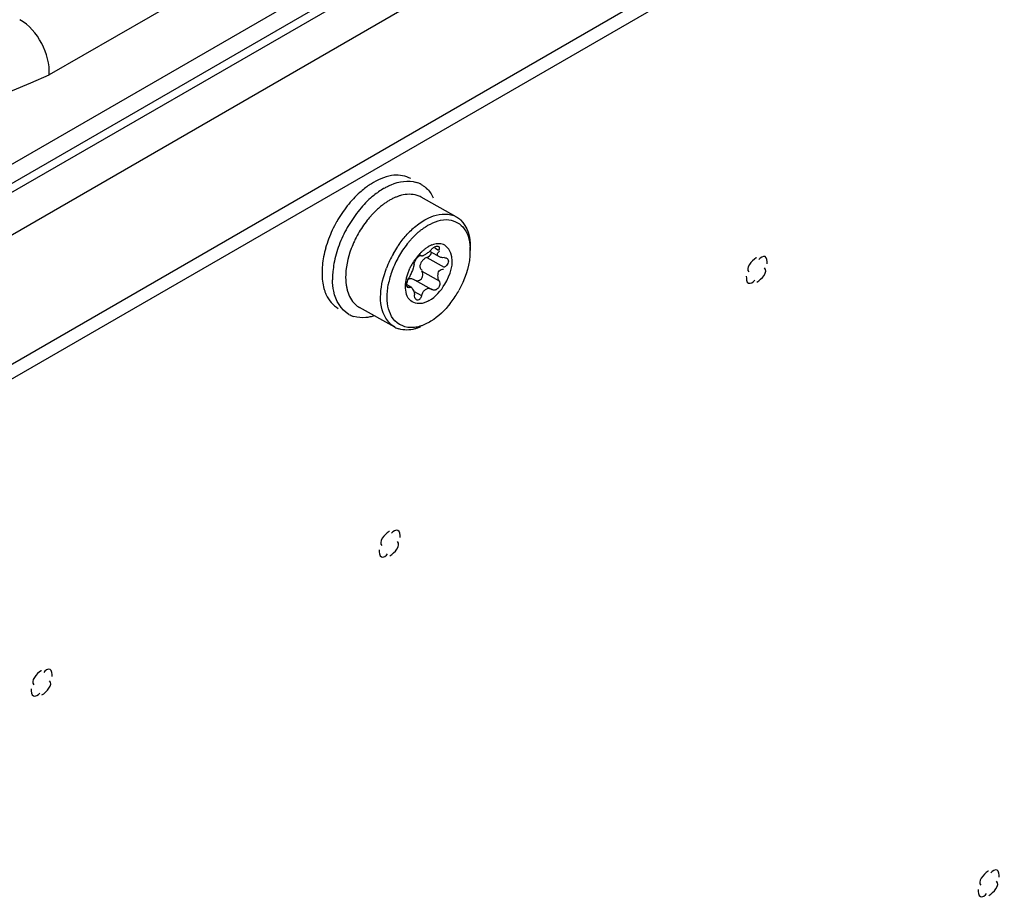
# Model space of a CAD drawing. Header units: inches. Extents: x 0 to 166, y 0 to 117.
# Tile 52 of 80: x 147.78 to 149.08, y 26.28 to 27.44. Entities that reach past the tile are written whole.
import ezdxf

# ---------------------------------------------------------------- set-up
doc = ezdxf.new("R2010")
doc.units = ezdxf.units.IN
doc.header["$LTSCALE"] = 9.105315
doc.header["$MEASUREMENT"] = 0
doc.layers.get('0').update_dxf_attribs({"linetype": 'CONTINUOUS'})

msp = doc.modelspace()

# ---------------------------------------------------------------- linework, layer by layer
at = {"color": 7, "linetype": 'CONTINUOUS'}
for p, q in [((150.936, 29.1735), (147.8152, 27.3717)), ((146.6703, 26.5842), (151.1263, 29.1568)), ((146.6726, 26.6225), (151.0819, 29.1682)), ((151.093, 29.1491), (146.6837, 26.6034)), ((151.1514, 29.1145), (146.6953, 26.5418)), ((146.6838, 26.3644), (151.1729, 28.9562)), ((146.6858, 26.3459), (151.1391, 28.917)), ((148.354, 27.1839), (148.3073, 27.2099)), ((148.3137, 27.1422), (148.3169, 27.1442)), ((148.3195, 27.1378), (148.3321, 27.1307)), ((148.3254, 27.1428), (148.3305, 27.1399)), ((148.3724, 27.1391), (148.3724, 27.1438)), ((148.3051, 27.1338), (148.3073, 27.1326)), ((148.3071, 27.1327), (148.3073, 27.1326)), ((148.3071, 27.1327), (148.3071, 27.1327)), ((148.315, 27.1301), (148.3379, 27.1174)), ((148.7515, 27.1298), (148.7509, 27.1294)), ((148.2968, 27.116), (148.2958, 27.113)), ((148.3082, 27.1119), (148.3311, 27.0991)), ((148.2986, 27.1006), (148.3217, 27.0878)), ((148.2885, 27.0943), (148.2948, 27.0908)), ((148.2886, 27.0922), (148.2885, 27.0935)), ((148.2887, 27.092), (148.2914, 27.0905)), ((148.298, 27.085), (148.3079, 27.0795)), ((148.322, 27.0876), (148.3216, 27.0878)), ((148.2725, 27.0378), (148.2259, 27.0638)), ((148.3203, 27.0457), (148.3184, 27.0445)), ((148.2655, 26.7674), (148.265, 26.7671)), ((147.8049, 26.5833), (147.8044, 26.583)), ((149.0585, 26.3178), (149.0579, 26.3174))]:
    msp.add_line(p, q, dxfattribs=at)
for points in [[(148.3129, 27.134), (148.3138, 27.1345), (148.3147, 27.1351), (148.3156, 27.1358), (148.3165, 27.1365)], [(148.315, 27.1301), (148.3169, 27.131), (148.3184, 27.1321), (148.3197, 27.1335), (148.3206, 27.1349), (148.3211, 27.1364), (148.3212, 27.1368)], [(148.3165, 27.1365), (148.3174, 27.1372), (148.3183, 27.138)], [(148.3183, 27.138), (148.3192, 27.1389), (148.3202, 27.1398), (148.3212, 27.1408)], [(148.3212, 27.1408), (148.3217, 27.1413), (148.3222, 27.1418), (148.3228, 27.1423), (148.3234, 27.1427), (148.324, 27.1431), (148.3245, 27.1435), (148.3251, 27.1439), (148.3257, 27.1441), (148.3263, 27.1444)], [(148.3263, 27.1444), (148.3276, 27.1448), (148.3288, 27.145), (148.3297, 27.1449), (148.3304, 27.1447)], [(148.3304, 27.1447), (148.3305, 27.1446), (148.3311, 27.144), (148.3313, 27.1433), (148.3314, 27.1423), (148.3311, 27.1411), (148.3305, 27.1399)], [(148.298, 27.1211), (148.2981, 27.1222), (148.2985, 27.1234), (148.2991, 27.1247), (148.2998, 27.1261), (148.3006, 27.1274), (148.3015, 27.1287), (148.3024, 27.1298)], [(148.3024, 27.1298), (148.3034, 27.1309), (148.3043, 27.1317)], [(148.3043, 27.1317), (148.3047, 27.132), (148.3051, 27.1323), (148.3055, 27.1325), (148.3058, 27.1327), (148.3061, 27.1328), (148.3064, 27.1328), (148.3067, 27.1328), (148.3069, 27.1328), (148.3071, 27.1327)], [(148.3073, 27.1326), (148.3075, 27.1325), (148.308, 27.1324), (148.3086, 27.1324), (148.3091, 27.1324), (148.3097, 27.1326), (148.3104, 27.1328), (148.3112, 27.1331), (148.312, 27.1335), (148.3129, 27.134)], [(148.3378, 27.1298), (148.3393, 27.1297), (148.3407, 27.1294), (148.3412, 27.1291)], [(148.3412, 27.1291), (148.3419, 27.1287), (148.3427, 27.1277), (148.3433, 27.1265)], [(148.3433, 27.1265), (148.3435, 27.1251), (148.3433, 27.1237), (148.3428, 27.1222)], [(148.3095, 27.1085), (148.3091, 27.1103), (148.3082, 27.1119)], [(148.3428, 27.1222), (148.3419, 27.1208), (148.3408, 27.1194), (148.3395, 27.1183), (148.3379, 27.1174)], [(148.2885, 27.0935), (148.2886, 27.095), (148.2888, 27.0967), (148.2892, 27.0983)], [(148.2892, 27.0983), (148.2898, 27.1), (148.2904, 27.1015), (148.2912, 27.1029)], [(148.2895, 27.1012), (148.2904, 27.1016), (148.2914, 27.1019), (148.2924, 27.1021), (148.2934, 27.1021), (148.2945, 27.102), (148.2956, 27.1018), (148.2967, 27.1015), (148.2979, 27.101), (148.2986, 27.1006)], [(148.2993, 27.1002), (148.3007, 27.0996), (148.3023, 27.0993), (148.3039, 27.0994), (148.3054, 27.0999), (148.3068, 27.1008), (148.3079, 27.1019), (148.3088, 27.1034), (148.3094, 27.105)], [(148.3094, 27.105), (148.3097, 27.1067), (148.3095, 27.1085)], [(148.3311, 27.0991), (148.3318, 27.0976), (148.3321, 27.096), (148.3321, 27.0944), (148.3318, 27.0928), (148.3313, 27.0914), (148.3305, 27.09), (148.3295, 27.0888), (148.3284, 27.0879), (148.3272, 27.0872)], [(148.2897, 27.0902), (148.2893, 27.0904), (148.2889, 27.0912), (148.2886, 27.0922)], [(148.2914, 27.0905), (148.2906, 27.0901), (148.2899, 27.09), (148.2897, 27.0902)], [(148.3104, 27.085), (148.3098, 27.0841), (148.3093, 27.0831), (148.3088, 27.082), (148.3083, 27.0808), (148.3079, 27.0795)], [(148.3136, 27.0878), (148.3127, 27.0872), (148.3119, 27.0865), (148.3111, 27.0858), (148.3104, 27.085)], [(148.3216, 27.0878), (148.321, 27.0881), (148.32, 27.0885), (148.319, 27.0887), (148.3181, 27.0889), (148.3172, 27.0889), (148.3163, 27.0888), (148.3154, 27.0886), (148.3145, 27.0882), (148.3136, 27.0878)], [(148.3272, 27.0872), (148.3266, 27.087), (148.326, 27.0869), (148.3254, 27.0868), (148.3248, 27.0868), (148.3242, 27.0868), (148.3236, 27.0869), (148.3231, 27.0871), (148.3225, 27.0873), (148.3222, 27.0875)], [(148.3015, 27.074), (148.3013, 27.0742), (148.3005, 27.0749), (148.2997, 27.0759), (148.2992, 27.0772), (148.2988, 27.0787), (148.2986, 27.0804)], [(148.3032, 27.0737), (148.3022, 27.0737), (148.3015, 27.074)], [(148.3052, 27.0745), (148.3042, 27.0739), (148.3032, 27.0737)], [(148.3079, 27.0795), (148.3077, 27.0788), (148.3075, 27.0781), (148.3073, 27.0775), (148.307, 27.0769), (148.3066, 27.0763), (148.3063, 27.0758), (148.3059, 27.0753), (148.3056, 27.0749), (148.3052, 27.0745)]]:
    msp.add_lwpolyline(points, dxfattribs=at)
for centre, radius, start, end in [((148.2909, 27.1967), 0.0343, 60.8968, 72.7376), ((148.3169, 27.1153), 0.1356, 131.9923, 136.9605), ((148.3085, 27.1247), 0.1229, 128.1373, 131.9828), ((148.3188, 27.1214), 0.1171, 126.2971, 130.3282), ((148.3101, 27.1333), 0.1024, 121.7868, 126.3115), ((148.3044, 27.1423), 0.0917, 120.0089, 121.7357), ((148.3306, 27.1078), 0.1352, 131.7994, 136.8811), ((148.3245, 27.1146), 0.126, 130.2953, 131.7609), ((148.2932, 27.1845), 0.0291, 60.8544, 72.0897), ((148.3404, 27.0958), 0.1661, 146.2139, 150.5922), ((148.3502, 27.0908), 0.1611, 141.6477, 146.1642), ((148.3407, 27.0984), 0.1489, 136.8887, 141.663), ((148.3287, 27.1071), 0.1174, 134.1231, 136.9363), ((148.341, 27.0954), 0.1669, 150.5952, 154.9464), ((148.3547, 27.0878), 0.1665, 146.1593, 155.0083), ((148.3436, 27.0944), 0.137, 141.687, 146.2278), ((148.3368, 27.0998), 0.1283, 138.1732, 141.6838), ((148.3318, 27.1042), 0.1217, 136.9295, 138.1541), ((148.3376, 27.097), 0.1631, 154.9321, 159.4075), ((148.3471, 27.0921), 0.1412, 146.2139, 150.5922), ((148.3732, 27.0833), 0.1144, 131.7917, 136.3514), ((148.3699, 27.0864), 0.1015, 131.0806, 132.574), ((148.3677, 27.0889), 0.0982, 129.8277, 131.0795), ((148.3645, 27.0927), 0.0933, 127.2991, 129.8392), ((148.3267, 27.101), 0.1515, 159.3926, 164.0431), ((148.3515, 27.0892), 0.163, 154.9925, 159.4667), ((148.3447, 27.0931), 0.1386, 154.9321, 159.4075), ((148.3476, 27.0918), 0.1418, 150.5952, 154.9464), ((148.3915, 27.0675), 0.1386, 143.6939, 146.1506), ((148.3837, 27.0732), 0.1207, 139.4041, 141.6409), ((148.3793, 27.077), 0.1149, 137.0166, 139.4066), ((148.3742, 27.0818), 0.1078, 132.6005, 137.0314), ((148.3132, 27.1049), 0.1374, 164.0473, 169.0386), ((148.3404, 27.0933), 0.1512, 159.4506, 164.1709), ((148.3936, 27.0661), 0.1412, 146.1505, 150.5857), ((148.3925, 27.0667), 0.1316, 146.3858, 155.1826), ((148.3891, 27.069), 0.1275, 141.6582, 146.3948), ((148.3526, 27.0903), 0.0649, 134.1771, 137.5927), ((148.3355, 27.112), 0.0372, 116.167, 120.0267), ((148.3339, 27.1153), 0.0336, 111.2313, 116.1869), ((148.2908, 27.1393), 0.0817, 354.8747, 359.9267), ((148.3261, 27.0974), 0.1363, 164.1679, 169.6541), ((148.3928, 27.0665), 0.1402, 150.5579, 159.4464), ((148.3568, 27.0865), 0.0705, 137.6336, 151.1114), ((148.2957, 27.1016), 0.1056, 174.6838, 178.7459), ((148.3106, 27.1002), 0.1205, 169.6533, 174.6659), ((148.3808, 27.0712), 0.1191, 159.6606, 164.3424), ((148.3897, 27.068), 0.1285, 155.1686, 159.6757), ((148.3579, 27.0859), 0.0719, 151.0971, 155.4173), ((148.2858, 27.1019), 0.0957, 178.7785, 180.8467), ((148.3699, 27.0743), 0.1078, 164.3466, 169.3631), ((148.2444, 27.149), 0.1292, 321.8281, 329.7179), ((148.2427, 27.1501), 0.1312, 329.6816, 330.7975), ((148.2285, 27.0847), 0.0343, 240.8968, 252.7376), ((148.2867, 27.0632), 0.0291, 240.8968, 252.7376)]:
    msp.add_arc(centre, radius, start, end, dxfattribs=at)
for points in [[(147.8152, 27.3717), (147.8163, 27.3993), (147.8002, 27.431), (147.7763, 27.4448)], [(148.2715, 27.2388), (148.2621, 27.2379), (148.2528, 27.2343), (148.2445, 27.2295)], [(148.2676, 27.2263), (148.2779, 27.2306), (148.2904, 27.2328), (148.3011, 27.2295)], [(148.2937, 27.2344), (148.2871, 27.2381), (148.279, 27.2394), (148.2715, 27.2388)], [(148.3021, 27.2122), (148.2955, 27.2143), (148.288, 27.214), (148.2813, 27.2123)], [(148.3142, 27.2219), (148.3181, 27.2183), (148.3213, 27.2137), (148.3235, 27.2088)], [(148.2179, 27.2078), (148.2121, 27.2017), (148.207, 27.1951), (148.2023, 27.1882)], [(148.2969, 27.1686), (148.3017, 27.1728), (148.3067, 27.1766), (148.3122, 27.1798)], [(148.3595, 27.1799), (148.3689, 27.1712), (148.3724, 27.1566), (148.3724, 27.1438)], [(148.2798, 27.1496), (148.2831, 27.154), (148.2866, 27.1583), (148.2904, 27.1622)], [(148.3645, 27.1681), (148.3704, 27.16), (148.3724, 27.1492), (148.3724, 27.1392)], [(148.2149, 27.1418), (148.2103, 27.1295), (148.2073, 27.1161), (148.2075, 27.1029)], [(148.1783, 27.131), (148.1769, 27.1237), (148.1761, 27.1161), (148.1762, 27.1086)], [(148.3721, 27.132), (148.3707, 27.116), (148.3651, 27.1001), (148.3572, 27.0861)], [(148.7509, 27.1294), (148.745, 27.1258), (148.7361, 27.1155), (148.7413, 27.1109)], [(148.7519, 27.0973), (148.7581, 27.1009), (148.7674, 27.1115), (148.7621, 27.1162)], [(148.1762, 27.1086), (148.1762, 27.102), (148.177, 27.0953), (148.1788, 27.0889)], [(148.2099, 27.0856), (148.2118, 27.0791), (148.2152, 27.0726), (148.2201, 27.068)], [(148.2624, 27.0765), (148.2623, 27.0824), (148.2629, 27.0884), (148.264, 27.0942)], [(148.318, 27.0729), (148.3266, 27.0779), (148.3337, 27.086), (148.3388, 27.0946)], [(148.1818, 27.0806), (148.1852, 27.0733), (148.1908, 27.0664), (148.1978, 27.0625)], [(148.2703, 27.049), (148.2648, 27.0567), (148.2626, 27.067), (148.2624, 27.0765)], [(148.346, 27.0692), (148.3388, 27.0601), (148.3302, 27.0518), (148.3204, 27.0457)], [(148.2342, 27.0504), (148.2289, 27.0499), (148.2234, 27.0503), (148.2183, 27.0519)], [(148.2972, 27.0372), (148.2874, 27.0363), (148.276, 27.041), (148.2703, 27.049)], [(148.2989, 27.0355), (148.2922, 27.0337), (148.2847, 27.0333), (148.2781, 27.0354)], [(148.265, 26.7671), (148.2591, 26.7635), (148.2502, 26.7532), (148.2554, 26.7486)], [(148.266, 26.735), (148.2722, 26.7386), (148.2814, 26.7492), (148.2761, 26.7539)], [(147.8044, 26.583), (147.7985, 26.5793), (147.7896, 26.569), (147.7948, 26.5644)], [(147.8054, 26.5509), (147.8116, 26.5544), (147.8209, 26.565), (147.8155, 26.5697)], [(149.0579, 26.3175), (149.052, 26.3138), (149.0431, 26.3035), (149.0483, 26.2989)], [(149.059, 26.2854), (149.0651, 26.2889), (149.0744, 26.2995), (149.0691, 26.3042)]]:
    msp.add_open_spline(points, degree=3, dxfattribs=at)
for points, knots in [([(146.8162, 26.8031), (146.8977, 26.862), (147.2141, 27.0788), (147.5538, 27.263), (147.8152, 27.3717)], [0, 0, 0, 0, 0.262095, 1, 1, 1, 1]), ([(148.2445, 27.2295), (148.2425, 27.2283), (148.2384, 27.2258), (148.2345, 27.2229), (148.2326, 27.2214)], [0, 0, 0, 0, 0.4894, 1, 1, 1, 1]), ([(148.2585, 27.2217), (148.26, 27.2226), (148.263, 27.2242), (148.2661, 27.2256), (148.2676, 27.2263)], [0, 0, 0, 0, 0.507803, 1, 1, 1, 1]), ([(148.3076, 27.2267), (148.3088, 27.226), (148.3111, 27.2245), (148.3132, 27.2228), (148.3142, 27.2219)], [0, 0, 0, 0, 0.497634, 1, 1, 1, 1]), ([(148.2656, 27.2057), (148.2642, 27.2049), (148.2615, 27.2033), (148.2589, 27.2014), (148.2576, 27.2005)], [0, 0, 0, 0, 0.491437, 1, 1, 1, 1]), ([(148.2736, 27.2097), (148.2723, 27.2092), (148.2696, 27.2079), (148.2669, 27.2065), (148.2656, 27.2057)], [0, 0, 0, 0, 0.491865, 1, 1, 1, 1]), ([(148.2813, 27.2123), (148.28, 27.212), (148.2774, 27.2112), (148.2749, 27.2102), (148.2736, 27.2097)], [0, 0, 0, 0, 0.491303, 1, 1, 1, 1]), ([(148.2576, 27.2005), (148.2558, 27.1991), (148.2521, 27.1962), (148.2487, 27.1931), (148.247, 27.1914)], [0, 0, 0, 0, 0.491312, 1, 1, 1, 1]), ([(148.3122, 27.1798), (148.3158, 27.1818), (148.3286, 27.1881), (148.3451, 27.1889), (148.354, 27.1839)], [0, 0, 0, 0, 0.292744, 1, 1, 1, 1]), ([(148.3165, 27.1726), (148.3247, 27.1773), (148.3425, 27.1842), (148.3599, 27.1745), (148.3645, 27.1681)], [0, 0, 0, 0, 0.547343, 1, 1, 1, 1]), ([(148.354, 27.1839), (148.355, 27.1834), (148.3569, 27.1821), (148.3587, 27.1807), (148.3595, 27.1799)], [0, 0, 0, 0, 0.497634, 1, 1, 1, 1]), ([(148.308, 27.1669), (148.3094, 27.168), (148.3122, 27.1699), (148.315, 27.1717), (148.3165, 27.1726)], [0, 0, 0, 0, 0.509591, 1, 1, 1, 1]), ([(148.3388, 27.0946), (148.3459, 27.1067), (148.3539, 27.1277), (148.3382, 27.1498), (148.3265, 27.1484), (148.3218, 27.1465)], [0, 0, 0, 0, 0.583148, 0.785957, 1, 1, 1, 1]), ([(148.3074, 27.1368), (148.3084, 27.1378), (148.3104, 27.1397), (148.3126, 27.1414), (148.3137, 27.1422)], [0, 0, 0, 0, 0.511484, 1, 1, 1, 1]), ([(148.3319, 27.1307), (148.3306, 27.1313), (148.3272, 27.134), (148.3304, 27.1374), (148.3319, 27.1384)], [0, 0, 0, 0, 0.436798, 1, 1, 1, 1]), ([(148.3072, 27.1228), (148.3066, 27.1217), (148.3057, 27.1196), (148.3057, 27.1171), (148.3061, 27.1161)], [0, 0, 0, 0, 0.535627, 1, 1, 1, 1]), ([(148.3094, 27.1261), (148.309, 27.1256), (148.3082, 27.1245), (148.3075, 27.1234), (148.3072, 27.1228)], [0, 0, 0, 0, 0.50428, 1, 1, 1, 1]), ([(148.315, 27.1301), (148.3139, 27.1298), (148.3119, 27.1286), (148.3102, 27.127), (148.3094, 27.1261)], [0, 0, 0, 0, 0.475051, 1, 1, 1, 1]), ([(148.3378, 27.1298), (148.3368, 27.1297), (148.3348, 27.1298), (148.3328, 27.1303), (148.3319, 27.1307)], [0, 0, 0, 0, 0.503877, 1, 1, 1, 1]), ([(148.7656, 27.1216), (148.7656, 27.1249), (148.765, 27.1347), (148.7561, 27.1298), (148.7544, 27.1272)], [0, 0, 0, 0, 0.519659, 1, 1, 1, 1]), ([(148.2725, 27.0378), (148.2677, 27.0405), (148.2479, 27.0618), (148.2538, 27.095), (148.2615, 27.1157)], [0, 0, 0, 0, 0.199536, 1, 1, 1, 1]), ([(148.2889, 27.1059), (148.2894, 27.1076), (148.2905, 27.1109), (148.2919, 27.1141), (148.2926, 27.1158)], [0, 0, 0, 0, 0.495076, 1, 1, 1, 1]), ([(148.2958, 27.113), (148.2951, 27.1112), (148.2937, 27.1077), (148.2921, 27.1044), (148.2912, 27.1029)], [0, 0, 0, 0, 0.539023, 1, 1, 1, 1]), ([(148.298, 27.1211), (148.298, 27.1204), (148.2976, 27.1187), (148.2971, 27.117), (148.2968, 27.116)], [0, 0, 0, 0, 0.419494, 1, 1, 1, 1]), ([(148.3061, 27.1161), (148.3063, 27.1155), (148.307, 27.1143), (148.3082, 27.1136), (148.3089, 27.1132)], [0, 0, 0, 0, 0.466736, 1, 1, 1, 1]), ([(148.3297, 27.1059), (148.3297, 27.1081), (148.3303, 27.1128), (148.3351, 27.1147), (148.3371, 27.1144)], [0, 0, 0, 0, 0.516631, 1, 1, 1, 1]), ([(148.2118, 27.0547), (148.2011, 27.0606), (148.1916, 27.0784), (148.1902, 27.0954), (148.1901, 27.1005)], [0, 0, 0, 0, 0.705456, 1, 1, 1, 1]), ([(148.2075, 27.1029), (148.2075, 27.1015), (148.2076, 27.0986), (148.2079, 27.0957), (148.2081, 27.0943)], [0, 0, 0, 0, 0.508289, 1, 1, 1, 1]), ([(148.2869, 27.0951), (148.2871, 27.0969), (148.2876, 27.1005), (148.2884, 27.1041), (148.2889, 27.1059)], [0, 0, 0, 0, 0.488432, 1, 1, 1, 1]), ([(148.3311, 27.0991), (148.3306, 27.1001), (148.3299, 27.1024), (148.3297, 27.1047), (148.3297, 27.1059)], [0, 0, 0, 0, 0.468776, 1, 1, 1, 1]), ([(148.7378, 27.1055), (148.7378, 27.1022), (148.7385, 27.0924), (148.7474, 27.0974), (148.749, 27.0999)], [0, 0, 0, 0, 0.519659, 1, 1, 1, 1]), ([(148.1788, 27.0889), (148.1792, 27.0875), (148.1801, 27.0847), (148.1812, 27.0819), (148.1818, 27.0806)], [0, 0, 0, 0, 0.508998, 1, 1, 1, 1]), ([(148.2081, 27.0943), (148.2083, 27.0928), (148.2088, 27.0899), (148.2095, 27.087), (148.2099, 27.0856)], [0, 0, 0, 0, 0.509734, 1, 1, 1, 1]), ([(148.309, 27.0693), (148.3033, 27.068), (148.2876, 27.0724), (148.2864, 27.0879), (148.2869, 27.0951)], [0, 0, 0, 0, 0.450413, 1, 1, 1, 1]), ([(148.2914, 27.0905), (148.2918, 27.0908), (148.293, 27.0911), (148.2941, 27.0905), (148.2946, 27.0901)], [0, 0, 0, 0, 0.475175, 1, 1, 1, 1]), ([(148.2946, 27.0901), (148.2952, 27.0896), (148.2964, 27.0881), (148.2972, 27.0864), (148.2976, 27.0855)], [0, 0, 0, 0, 0.451323, 1, 1, 1, 1]), ([(148.2976, 27.0855), (148.2979, 27.0847), (148.2983, 27.083), (148.2986, 27.0813), (148.2986, 27.0804)], [0, 0, 0, 0, 0.486991, 1, 1, 1, 1]), ([(148.318, 27.0729), (148.3165, 27.072), (148.3136, 27.0706), (148.3105, 27.0696), (148.309, 27.0693)], [0, 0, 0, 0, 0.518592, 1, 1, 1, 1]), ([(148.2201, 27.068), (148.221, 27.0672), (148.2228, 27.0656), (148.2249, 27.0643), (148.2259, 27.0638)], [0, 0, 0, 0, 0.502532, 1, 1, 1, 1]), ([(148.2454, 27.0527), (148.2435, 27.0522), (148.2398, 27.0512), (148.2361, 27.0506), (148.2342, 27.0504)], [0, 0, 0, 0, 0.511568, 1, 1, 1, 1]), ([(148.3184, 27.0445), (148.3172, 27.0438), (148.3147, 27.0425), (148.3122, 27.0413), (148.3109, 27.0408)], [0, 0, 0, 0, 0.508101, 1, 1, 1, 1]), ([(148.3039, 27.0384), (148.3027, 27.0381), (148.3005, 27.0376), (148.2983, 27.0373), (148.2972, 27.0372)], [0, 0, 0, 0, 0.508835, 1, 1, 1, 1]), ([(148.3066, 27.0381), (148.3053, 27.0376), (148.3028, 27.0366), (148.3002, 27.0358), (148.2989, 27.0355)], [0, 0, 0, 0, 0.50863, 1, 1, 1, 1]), ([(148.3109, 27.0408), (148.3098, 27.0403), (148.3074, 27.0394), (148.305, 27.0387), (148.3039, 27.0384)], [0, 0, 0, 0, 0.508655, 1, 1, 1, 1]), ([(148.2797, 26.7593), (148.2796, 26.7626), (148.279, 26.7724), (148.2701, 26.7674), (148.2684, 26.7649)], [0, 0, 0, 0, 0.519659, 1, 1, 1, 1]), ([(148.2518, 26.7432), (148.2519, 26.7399), (148.2525, 26.7301), (148.2614, 26.735), (148.2631, 26.7376)], [0, 0, 0, 0, 0.519659, 1, 1, 1, 1]), ([(147.8191, 26.5751), (147.8191, 26.5784), (147.8184, 26.5882), (147.8095, 26.5833), (147.8078, 26.5807)], [0, 0, 0, 0, 0.519659, 1, 1, 1, 1]), ([(147.7913, 26.5591), (147.7913, 26.5557), (147.7919, 26.546), (147.8008, 26.5509), (147.8025, 26.5534)], [0, 0, 0, 0, 0.519659, 1, 1, 1, 1]), ([(149.0726, 26.3096), (149.0726, 26.3129), (149.072, 26.3227), (149.0631, 26.3178), (149.0614, 26.3152)], [0, 0, 0, 0, 0.519659, 1, 1, 1, 1]), ([(149.0448, 26.2935), (149.0448, 26.2902), (149.0455, 26.2804), (149.0544, 26.2854), (149.056, 26.2879)], [0, 0, 0, 0, 0.519659, 1, 1, 1, 1])]:
    msp.add_open_spline(points, degree=3, knots=knots, dxfattribs=at)

doc.saveas('drawing.dxf')
